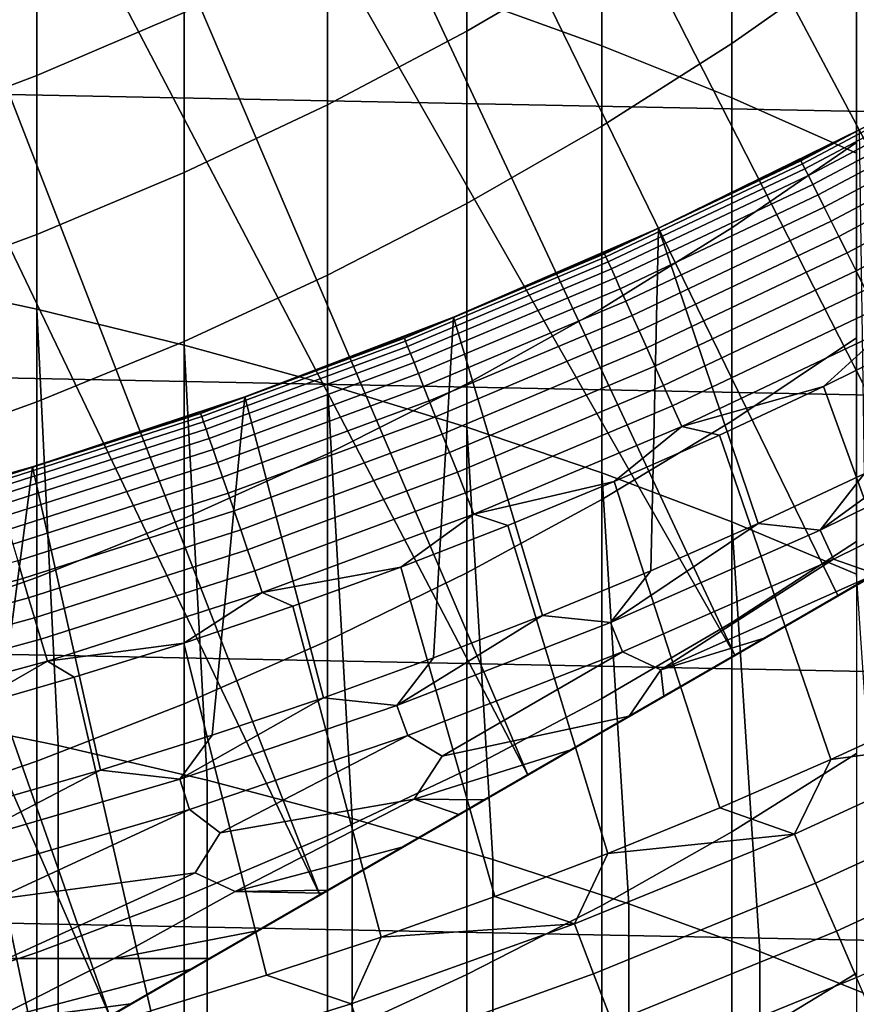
# Model space of a CAD drawing. Header units: metres. Extents: x -32 to 117, y -314 to 32.
# Tile 136 of 256: x 5.49 to 8.73, y -20.25 to -16.44. Entities that reach past the tile are written whole.
import ezdxf

# ---------------------------------------------------------------- set-up
doc = ezdxf.new("R2010")
doc.units = ezdxf.units.M
doc.layers.add('solid_24_501_064_XXX', color=7, linetype='CONTINUOUS')

msp = doc.modelspace()

# ---------------------------------------------------------------- linework, layer by layer
at = {"layer": 'solid_24_501_064_XXX'}
for points in [[(11.045333, -17.294334, 149.979431), (11.443454, -17.06448, 149.953735), (8.968228, -13.25031, 154.5), (8.650282, -13.460027, 154.5)], [(10.647624, -17.523952, 149.994858), (11.045333, -17.294334, 149.979431), (8.650282, -13.460027, 154.5), (8.327478, -13.662103, 154.5)], [(10.647624, -17.523952, 149.994858), (8.327478, -13.662103, 154.5), (8.000159, -13.856307, 154.5)], [(17.164658, -13.761341, 129.791641), (17.164658, -13.761341, 148.5), (3.335342, -21.745701, 148.5), (3.335342, -21.745701, 129.791641)], [(16.316256, -14.251166, 148.836288), (3.335342, -21.745701, 148.5), (17.164658, -13.761341, 148.5)], [(17.159746, -13.764176, 129.621338), (17.164658, -13.761341, 129.791641), (3.335342, -21.745701, 129.791641), (3.340253, -21.742865, 129.621338)], [(17.144802, -13.772804, 129.450684), (17.159746, -13.764176, 129.621338), (3.340253, -21.742865, 129.621338), (3.355197, -21.734238, 129.450684)], [(17.139305, -13.775978, 129.406357), (17.144802, -13.772804, 129.450684), (3.355197, -21.734238, 129.450684), (3.360694, -21.731064, 129.406357)], [(17.11982, -13.787229, 129.279663), (17.139305, -13.775978, 129.406357), (3.360694, -21.731064, 129.406357), (3.380181, -21.719812, 129.279663)], [(17.084394, -13.807681, 129.10791), (17.11982, -13.787229, 129.279663), (3.380181, -21.719812, 129.279663), (3.415605, -21.69936, 129.10791)], [(17.062336, -13.820416, 129.020355), (17.084394, -13.807681, 129.10791), (3.415605, -21.69936, 129.10791), (3.437664, -21.686625, 129.020355)], [(17.038164, -13.834373, 128.935287), (17.062336, -13.820416, 129.020355), (3.437664, -21.686625, 129.020355), (3.461836, -21.672668, 128.935287)], [(16.980753, -13.867518, 128.761612), (17.038164, -13.834373, 128.935287), (3.461836, -21.672668, 128.935287), (3.519247, -21.639523, 128.761612)], [(16.932249, -13.895523, 128.636612), (16.980753, -13.867518, 128.761612), (3.519247, -21.639523, 128.761612), (3.567751, -21.611519, 128.636612)], [(10.647624, -17.523952, 149.994858), (8.000159, -13.856307, 154.5), (7.667981, -14.042845, 154.5), (10.250002, -17.753519, 150)], [(16.911251, -13.907645, 128.5867), (16.932249, -13.895523, 128.636612), (3.567751, -21.611519, 128.636612), (3.588748, -21.599396, 128.5867)], [(16.829237, -13.954996, 128.410522), (16.911251, -13.907645, 128.5867), (3.588748, -21.599396, 128.5867), (3.670763, -21.552046, 128.410522)], [(16.746887, -14.002541, 128.256302), (16.829237, -13.954996, 128.410522), (3.670763, -21.552046, 128.410522), (3.753112, -21.504501, 128.256302)], [(16.733585, -14.010221, 128.232971), (16.746887, -14.002541, 128.256302), (3.753112, -21.504501, 128.256302), (3.766415, -21.49682, 128.232971)], [(16.733585, -14.010221, 128.232971), (3.766415, -21.49682, 128.232971), (3.876734, -21.433128, 128.054153)], [(16.733585, -14.010221, 128.232971), (3.876734, -21.433128, 128.054153), (3.997584, -21.363356, 127.880692), (16.623266, -14.073914, 128.054153)], [(9.85238, -17.983088, 149.994858), (7.667981, -14.042845, 154.5), (7.331439, -14.221452, 154.5), (9.454672, -18.212704, 149.979431)], [(9.85238, -17.983088, 149.994858), (10.250002, -17.753519, 150), (7.667981, -14.042845, 154.5)], [(16.623266, -14.073914, 128.054153), (3.997584, -21.363356, 127.880692), (4.002474, -21.360531, 127.874092), (16.502417, -14.143686, 127.880692)], [(16.497526, -14.14651, 127.874092), (16.502417, -14.143686, 127.880692), (4.002474, -21.360531, 127.874092)], [(16.497526, -14.14651, 127.874092), (4.002474, -21.360531, 127.874092), (4.145812, -21.277775, 127.693161)], [(16.354189, -14.229266, 127.693161), (16.497526, -14.14651, 127.874092), (4.145812, -21.277775, 127.693161)], [(16.354189, -14.229266, 127.693161), (4.145812, -21.277775, 127.693161), (4.306782, -21.184839, 127.511368)], [(16.354189, -14.229266, 127.693161), (4.306782, -21.184839, 127.511368), (16.193218, -14.322203, 127.511368)], [(9.454672, -18.212704, 149.979431), (7.331439, -14.221452, 154.5), (6.991103, -14.39182, 154.5), (9.056551, -18.442558, 149.953735)], [(4.183744, -21.255875, 148.836288), (3.335342, -21.745701, 148.5), (16.316256, -14.251166, 148.836288)], [(4.183744, -21.255875, 148.836288), (16.316256, -14.251166, 148.836288), (15.48225, -14.73268, 149.12825)], [(4.306782, -21.184839, 127.511368), (4.387075, -21.138483, 127.433479), (16.193218, -14.322203, 127.511368)], [(4.387075, -21.138483, 127.433479), (16.112923, -14.36856, 127.433479), (16.193218, -14.322203, 127.511368)], [(4.387075, -21.138483, 127.433479), (4.429364, -21.114067, 127.397461), (16.112923, -14.36856, 127.433479)], [(4.429364, -21.114067, 127.397461), (16.070637, -14.392975, 127.397461), (16.112923, -14.36856, 127.433479)], [(4.429364, -21.114067, 127.397461), (4.480001, -21.084831, 127.357704), (16.070637, -14.392975, 127.397461)], [(4.480001, -21.084831, 127.357704), (16.019993, -14.422214, 127.357704), (16.070637, -14.392975, 127.397461)], [(9.056551, -18.442558, 149.953735), (6.991103, -14.39182, 154.5), (6.646686, -14.554086, 154.5), (8.658114, -18.672596, 149.917755)], [(4.480001, -21.084831, 127.357704), (4.582516, -21.025644, 127.286102), (16.019993, -14.422214, 127.357704)], [(4.582516, -21.025644, 127.286102), (15.914393, -14.483182, 127.284103), (16.019993, -14.422214, 127.357704)], [(4.582516, -21.025644, 127.286102), (4.70398, -20.955517, 127.213036), (15.914393, -14.483182, 127.284103)], [(4.70398, -20.955517, 127.213036), (15.796, -14.551537, 127.21302), (15.914393, -14.483182, 127.284103)], [(4.70398, -20.955517, 127.213036), (4.766017, -20.919701, 127.17955), (15.796, -14.551537, 127.21302)], [(4.766017, -20.919701, 127.17955), (15.733983, -14.587341, 127.17955), (15.796, -14.551537, 127.21302)], [(8.658114, -18.672596, 149.917755), (6.646686, -14.554086, 154.5), (6.298412, -14.708158, 154.5), (8.258919, -18.903072, 149.871475)], [(4.766017, -20.919701, 127.17955), (4.835441, -20.879618, 127.144653), (15.733983, -14.587341, 127.17955)], [(4.835441, -20.879618, 127.144653), (15.664529, -14.627441, 127.144638), (15.733983, -14.587341, 127.17955)], [(4.835441, -20.879618, 127.144653), (4.9812, -20.795464, 127.078682), (15.664529, -14.627441, 127.144638)], [(4.9812, -20.795464, 127.078682), (15.5188, -14.711577, 127.078682), (15.664529, -14.627441, 127.144638)], [(4.183744, -21.255875, 148.836288), (15.48225, -14.73268, 149.12825), (5.017751, -20.774361, 149.12825)], [(4.9812, -20.795464, 127.078682), (5.138727, -20.704515, 127.016617), (15.5188, -14.711577, 127.078682)], [(5.017751, -20.774361, 149.12825), (15.48225, -14.73268, 149.12825), (14.660163, -15.207312, 149.376968)], [(5.138727, -20.704515, 127.016617), (15.361216, -14.802559, 127.016594), (15.5188, -14.711577, 127.078682)], [(8.258919, -18.903072, 149.871475), (6.298412, -14.708158, 154.5), (5.946779, -14.853814, 154.5)], [(7.222413, -16.3561, 230.897629), (7.744091, -16.544672, 230.582306), (7.744091, -14.925205, 229.575623), (7.222413, -14.725903, 229.884277)], [(5.138727, -20.704515, 127.016617), (5.230693, -20.651419, 126.984024), (15.361216, -14.802559, 127.016594)], [(5.230693, -20.651419, 126.984024), (15.269307, -14.855622, 126.984024), (15.361216, -14.802559, 127.016594)], [(5.311578, -20.604719, 126.957329), (15.269307, -14.855622, 126.984024), (5.230693, -20.651419, 126.984024)], [(5.311578, -20.604719, 126.957329), (15.18835, -14.902363, 126.957306), (15.269307, -14.855622, 126.984024)], [(8.258919, -18.903072, 149.871475), (5.946779, -14.853814, 154.5), (5.591569, -14.991123, 154.5), (7.458058, -19.36545, 149.748047)], [(27.591951, -17.173637, -303.5), (-28.252819, -16.063238, -303.5), (-28.869246, -14.927042, -303.5), (28.252819, -16.063238, -303.5)], [(5.311578, -20.604719, 126.957329), (5.499126, -20.496439, 126.90139), (15.18835, -14.902363, 126.957306)], [(5.499126, -20.496439, 126.90139), (15.000787, -15.010653, 126.901367), (15.18835, -14.902363, 126.957306)], [(7.744091, -16.544672, 230.582306), (8.247112, -16.746153, 230.245392), (8.247112, -15.138154, 229.245834), (7.744091, -14.925205, 229.575623)], [(7.458058, -19.36545, 149.748047), (5.591569, -14.991123, 154.5), (5.232937, -15.120046, 154.5)], [(5.499126, -20.496439, 126.90139), (5.517304, -20.485945, 126.896385), (15.000787, -15.010653, 126.901367)], [(5.517304, -20.485945, 126.896385), (14.982696, -15.021097, 126.896385), (15.000787, -15.010653, 126.901367)], [(5.517304, -20.485945, 126.896385), (5.702157, -20.379219, 126.849045), (14.982696, -15.021097, 126.896385)], [(5.702157, -20.379219, 126.849045), (14.797739, -15.127882, 126.849022), (14.982696, -15.021097, 126.896385)], [(7.458058, -19.36545, 149.748047), (5.232937, -15.120046, 154.5), (4.871593, -15.240326, 154.5), (6.652501, -19.830538, 149.583359)], [(5.702157, -20.379219, 126.849045), (5.846408, -20.295937, 126.8162), (14.797739, -15.127882, 126.849022)], [(5.846408, -20.295937, 126.8162), (14.653592, -15.211105, 126.8162), (14.797739, -15.127882, 126.849022)], [(8.247112, -16.746153, 230.245392), (8.730267, -16.96006, 229.887711), (8.730267, -15.364235, 228.895721), (8.247112, -15.138154, 229.245834)], [(6.652501, -19.830538, 149.583359), (4.871593, -15.240326, 154.5), (4.50772, -15.351886, 154.5)], [(5.017751, -20.774361, 149.12825), (14.660163, -15.207312, 149.376968), (5.839839, -20.299728, 149.376968)], [(5.839839, -20.299728, 149.376968), (14.660163, -15.207312, 149.376968), (13.847502, -15.676502, 149.583359)], [(5.921275, -20.252712, 126.800438), (14.653592, -15.211105, 126.8162), (5.846408, -20.295937, 126.8162)], [(5.921275, -20.252712, 126.800438), (14.578601, -15.254402, 126.800415), (14.653592, -15.211105, 126.8162)], [(5.921275, -20.252712, 126.800438), (6.157024, -20.116602, 126.755722), (14.578601, -15.254402, 126.800415)], [(6.157024, -20.116602, 126.755722), (14.342825, -15.390527, 126.755699), (14.578601, -15.254402, 126.800415)], [(6.652501, -19.830538, 149.583359), (4.50772, -15.351886, 154.5), (4.141077, -15.454817, 154.5), (5.839839, -20.299728, 149.376968)], [(6.157024, -20.116602, 126.755722), (6.224898, -20.077414, 126.744156), (14.342825, -15.390527, 126.755699)], [(6.224898, -20.077414, 126.744156), (14.275103, -15.429626, 126.744156), (14.342825, -15.390527, 126.755699)], [(6.224898, -20.077414, 126.744156), (6.410613, -19.970192, 126.715057), (14.275103, -15.429626, 126.744156)], [(6.410613, -19.970192, 126.715057), (14.0892, -15.536958, 126.715034), (14.275103, -15.429626, 126.744156)], [(5.839839, -20.299728, 149.376968), (4.141077, -15.454817, 154.5), (3.772177, -15.548978, 154.5)], [(6.410613, -19.970192, 126.715057), (6.664958, -19.823345, 126.680725), (14.0892, -15.536958, 126.715034)], [(6.664958, -19.823345, 126.680725), (13.835039, -15.683698, 126.680725), (14.0892, -15.536958, 126.715034)], [(7.744091, -16.182405, 202.074127), (7.222413, -16.488779, 201.871338), (7.222413, -15.856681, 200.879715), (7.744091, -15.543514, 201.071854)], [(8.730267, -16.196257, 203.523499), (8.247112, -16.535679, 203.281647), (8.247112, -15.855054, 202.290802), (8.730267, -15.507516, 202.520828)], [(5.839839, -20.299728, 149.376968), (3.772177, -15.548978, 154.5), (3.401261, -15.634293, 154.5), (5.017751, -20.774361, 149.12825)], [(5.839839, -20.299728, 149.376968), (13.847502, -15.676502, 149.583359), (6.652501, -19.830538, 149.583359)], [(6.652501, -19.830538, 149.583359), (13.847502, -15.676502, 149.583359), (13.041946, -16.14159, 149.748047)], [(6.682946, -19.81296, 126.67852), (13.835039, -15.683698, 126.680725), (6.664958, -19.823345, 126.680725)], [(6.682946, -19.81296, 126.67852), (13.816818, -15.694218, 126.67849), (13.835039, -15.683698, 126.680725)], [(6.682946, -19.81296, 126.67852), (6.974956, -19.644369, 126.646179), (13.816818, -15.694218, 126.67849)], [(6.974956, -19.644369, 126.646179), (13.52474, -15.862849, 126.646149), (13.816818, -15.694218, 126.67849)], [(4.974885, -17.439423, 232.90596), (5.558216, -17.564425, 232.679596), (5.558216, -15.872233, 231.706741), (4.974885, -15.739521, 231.928665)], [(6.128158, -16.415728, 200.536743), (5.558216, -16.660259, 200.386719), (5.558216, -16.079113, 199.401855), (6.128158, -15.829567, 199.543381)], [(5.558216, -17.564425, 232.679596), (6.128158, -17.703114, 232.428467), (6.128158, -16.019476, 231.460526), (5.558216, -15.872233, 231.706741)], [(7.222413, -16.488779, 201.871338), (6.683336, -16.773439, 201.682922), (6.683336, -16.147652, 200.701202), (7.222413, -15.856681, 200.879715)], [(6.974956, -19.644369, 126.646179), (7.190572, -19.519882, 126.626183), (13.52474, -15.862849, 126.646149)], [(7.190572, -19.519882, 126.626183), (13.309429, -15.987159, 126.626183), (13.52474, -15.862849, 126.646149)], [(8.247112, -16.535679, 203.281647), (7.744091, -16.855385, 203.053848), (7.744091, -16.182405, 202.074127), (8.247112, -15.855054, 202.290802)], [(7.288398, -19.463402, 126.618057), (13.309429, -15.987159, 126.626183), (7.190572, -19.519882, 126.626183)], [(7.288398, -19.463402, 126.618057), (13.211159, -16.043894, 126.618019), (13.309429, -15.987159, 126.626183)], [(6.128158, -17.703114, 232.428467), (6.683336, -17.855154, 232.153152), (6.683336, -16.180895, 231.190613), (6.128158, -16.019476, 231.460526)], [(26.88744, -18.256929, -303.5), (-27.591951, -17.173637, -303.5), (-28.252819, -16.063238, -303.5), (27.591951, -17.173637, -303.5)], [(7.288398, -19.463402, 126.618057), (7.624611, -19.269289, 126.594109), (13.211159, -16.043894, 126.618019)], [(7.624611, -19.269289, 126.594109), (12.874855, -16.23806, 126.59407), (13.211159, -16.043894, 126.618019)], [(5.558216, -16.660259, 200.386719), (4.974885, -16.880659, 200.251495), (4.974885, -16.304033, 199.274307), (5.558216, -16.079113, 199.401855)], [(6.683336, -16.773439, 201.682922), (6.128158, -17.0357, 201.509338), (6.128158, -16.415728, 200.536743), (6.683336, -16.147652, 200.701202)], [(6.652501, -19.830538, 149.583359), (13.041946, -16.14159, 149.748047), (7.458058, -19.36545, 149.748047)], [(7.458058, -19.36545, 149.748047), (13.041946, -16.14159, 149.748047), (12.241085, -16.603968, 149.871475)], [(6.683336, -17.855154, 232.153152), (7.222413, -18.020182, 231.854324), (7.222413, -16.3561, 230.897629), (6.683336, -16.180895, 231.190613)], [(7.744091, -16.855385, 203.053848), (7.222413, -17.154606, 202.840652), (7.222413, -16.488779, 201.871338), (7.744091, -16.182405, 202.074127)], [(8.730267, -16.919071, 204.501877), (8.247112, -17.249975, 204.248505), (8.247112, -16.535679, 203.281647), (8.730267, -16.196257, 203.523499)], [(7.624611, -19.269289, 126.594109), (7.850072, -19.13912, 126.58107), (12.874855, -16.23806, 126.59407)], [(7.850072, -19.13912, 126.58107), (12.649834, -16.367977, 126.58107), (12.874855, -16.23806, 126.59407)], [(7.222413, -18.020182, 231.854324), (7.744091, -18.197798, 231.532715), (7.744091, -16.544672, 230.582306), (7.222413, -16.3561, 230.897629)], [(7.985128, -19.061146, 126.574272), (12.649834, -16.367977, 126.58107), (7.850072, -19.13912, 126.58107)], [(7.985128, -19.061146, 126.574272), (12.514384, -16.446178, 126.574249), (12.649834, -16.367977, 126.58107)], [(6.128158, -17.0357, 201.509338), (5.558216, -17.274929, 201.350998), (5.558216, -16.660259, 200.386719), (6.128158, -16.415728, 200.536743)], [(8.373337, -18.837013, 126.558319), (12.514384, -16.446178, 126.574249), (7.985128, -19.061146, 126.574272)], [(8.373337, -18.837013, 126.558319), (12.126919, -16.669882, 126.558334), (12.514384, -16.446178, 126.574249)], [(7.222413, -17.154606, 202.840652), (6.683336, -17.432617, 202.642563), (6.683336, -16.773439, 201.682922), (7.222413, -16.488779, 201.871338)], [(8.247112, -17.249975, 204.248505), (7.744091, -17.561659, 204.009842), (7.744091, -16.855385, 203.053848), (8.247112, -16.535679, 203.281647)], [(7.744091, -18.197798, 231.532715), (8.247112, -18.387575, 231.189072), (8.247112, -16.746153, 230.245392), (7.744091, -16.544672, 230.582306)], [(7.458058, -19.36545, 149.748047), (12.241085, -16.603968, 149.871475), (8.258919, -18.903072, 149.871475)], [(8.258919, -18.903072, 149.871475), (12.241085, -16.603968, 149.871475), (11.84189, -16.834442, 149.917755)], [(8.515208, -16.989872, 124.746147), (9.258393, -16.596586, 124.746147), (8.741226, -16.869823, 124.839096)], [(8.521019, -17.001465, 124.653915), (9.26471, -16.60791, 124.653915), (9.258393, -16.596586, 124.746147), (8.515208, -16.989872, 124.746147)], [(8.530649, -17.020679, 124.563286), (9.275181, -16.62668, 124.563286), (9.26471, -16.60791, 124.653915), (8.521019, -17.001465, 124.653915)], [(8.544016, -17.04735, 124.475044), (9.289715, -16.652733, 124.475044), (9.275181, -16.62668, 124.563286), (8.530649, -17.020679, 124.563286)], [(5.558216, -17.274929, 201.350998), (4.974885, -17.490547, 201.208282), (4.974885, -16.880659, 200.251495), (5.558216, -16.660259, 200.386719)], [(8.373337, -18.837013, 126.558319), (8.792041, -18.595274, 126.546097), (12.126919, -16.669882, 126.558334)], [(8.561004, -17.081244, 124.389969), (9.308185, -16.685843, 124.389969), (9.289715, -16.652733, 124.475044), (8.544016, -17.04735, 124.475044)], [(8.581464, -17.122066, 124.308784), (9.330431, -16.725721, 124.308784), (9.308185, -16.685843, 124.389969), (8.561004, -17.081244, 124.389969)], [(8.60522, -17.169466, 124.232208), (9.35626, -16.772024, 124.232208), (9.330431, -16.725721, 124.308784), (8.581464, -17.122066, 124.308784)], [(8.247112, -18.387575, 231.189072), (8.730267, -18.589054, 230.824234), (8.730267, -16.96006, 229.887711), (8.247112, -16.746153, 230.245392)], [(6.683336, -17.432617, 202.642563), (6.128158, -17.688753, 202.460052), (6.128158, -17.0357, 201.509338), (6.683336, -16.773439, 201.682922)], [(8.632066, -17.22303, 124.160889), (9.385449, -16.824348, 124.160889), (9.35626, -16.772024, 124.232208), (8.60522, -17.169466, 124.232208)], [(8.258919, -18.903072, 149.871475), (11.84189, -16.834442, 149.917755), (8.658114, -18.672596, 149.917755)], [(8.661769, -17.282293, 124.095459), (9.417745, -16.88224, 124.095459), (9.385449, -16.824348, 124.160889), (8.632066, -17.22303, 124.160889)], [(8.658114, -18.672596, 149.917755), (11.84189, -16.834442, 149.917755), (11.443454, -17.06448, 149.953735)], [(7.744091, -17.561659, 204.009842), (7.222413, -17.853371, 203.786484), (7.222413, -17.154606, 202.840652), (7.744091, -16.855385, 203.053848)], [(8.35495, -17.06443, 124.839096), (8.741226, -16.869823, 124.839096), (8.741169, -16.869839, 126.5), (7.964467, -17.250132, 126.5)], [(8.759837, -18.201788, 126.5), (8.349318, -18.393715, 126.5), (7.964467, -17.250132, 126.5), (8.741169, -16.869839, 126.5)], [(8.515208, -16.989872, 124.746147), (8.741226, -16.869823, 124.839096), (8.35495, -17.06443, 124.839096)], [(8.69407, -17.346743, 124.036476), (9.452865, -16.945196, 124.036476), (9.417745, -16.88224, 124.095459), (8.661769, -17.282293, 124.095459)], [(8.730267, -17.675102, 205.454834), (8.247112, -17.997099, 205.190231), (8.247112, -17.249975, 204.248505), (8.730267, -16.919071, 204.501877)], [(8.72869, -17.415819, 123.984459), (9.490506, -17.012672, 123.984459), (9.452865, -16.945196, 124.036476), (8.69407, -17.346743, 124.036476)], [(7.755355, -17.349899, 124.746147), (8.515208, -16.989872, 124.746147), (7.964345, -17.250195, 124.839096)], [(7.760647, -17.361738, 124.653915), (8.521019, -17.001465, 124.653915), (8.515208, -16.989872, 124.746147), (7.755355, -17.349899, 124.746147)], [(8.515208, -16.989872, 124.746147), (8.35495, -17.06443, 124.839096), (7.964345, -17.250195, 124.839096)], [(7.769418, -17.381359, 124.563286), (8.530649, -17.020679, 124.563286), (8.521019, -17.001465, 124.653915), (7.760647, -17.361738, 124.653915)], [(7.781592, -17.408594, 124.475044), (8.544016, -17.04735, 124.475044), (8.530649, -17.020679, 124.563286), (7.769418, -17.381359, 124.563286)], [(8.765328, -17.48892, 123.939857), (9.530343, -17.084084, 123.939857), (9.490506, -17.012672, 123.984459), (8.72869, -17.415819, 123.984459)], [(6.128158, -17.688753, 202.460052), (5.558216, -17.922394, 202.293579), (5.558216, -17.274929, 201.350998), (6.128158, -17.0357, 201.509338)], [(7.797064, -17.443207, 124.389969), (8.561004, -17.081244, 124.389969), (8.544016, -17.04735, 124.475044), (7.781592, -17.408594, 124.475044)], [(7.964345, -17.250195, 124.839096), (8.35495, -17.06443, 124.839096), (7.964467, -17.250132, 126.5)], [(8.658114, -18.672596, 149.917755), (11.443454, -17.06448, 149.953735), (9.056551, -18.442558, 149.953735)], [(7.815699, -17.484896, 124.308784), (8.581464, -17.122066, 124.308784), (8.561004, -17.081244, 124.389969), (7.797064, -17.443207, 124.389969)], [(7.837335, -17.533298, 124.232208), (8.60522, -17.169466, 124.232208), (8.581464, -17.122066, 124.308784), (7.815699, -17.484896, 124.308784)], [(26.140261, -19.311563, -303.5), (-26.88744, -18.256929, -303.5), (-27.591951, -17.173637, -303.5), (26.88744, -18.256929, -303.5)], [(7.222413, -17.853371, 203.786484), (6.683336, -18.124405, 203.578949), (6.683336, -17.432617, 202.642563), (7.222413, -17.154606, 202.840652)], [(7.861785, -17.587997, 124.160889), (8.632066, -17.22303, 124.160889), (8.60522, -17.169466, 124.232208), (7.837335, -17.533298, 124.232208)], [(7.569611, -17.427019, 124.839096), (7.964345, -17.250195, 124.839096), (7.964467, -17.250132, 126.5), (7.170848, -17.594851, 126.5)], [(7.934281, -18.576506, 126.5), (7.515233, -18.749958, 126.5), (7.170848, -17.594851, 126.5), (7.964467, -17.250132, 126.5)], [(7.755355, -17.349899, 124.746147), (7.964345, -17.250195, 124.839096), (7.569611, -17.427019, 124.839096)], [(8.247112, -17.997099, 205.190231), (7.744091, -18.30039, 204.940994), (7.744091, -17.561659, 204.009842), (8.247112, -17.249975, 204.248505)], [(7.888837, -17.648518, 124.095459), (8.661769, -17.282293, 124.095459), (8.632066, -17.22303, 124.160889), (7.861785, -17.587997, 124.160889)], [(8.349318, -18.393715, 126.5), (7.934281, -18.576506, 126.5), (7.964467, -17.250132, 126.5)], [(5.558216, -17.922394, 202.293579), (4.974885, -18.132978, 202.143524), (4.974885, -17.490547, 201.208282), (5.558216, -17.274929, 201.350998)], [(7.918256, -17.714333, 124.036476), (8.69407, -17.346743, 124.036476), (8.661769, -17.282293, 124.095459), (7.888837, -17.648518, 124.095459)], [(6.98032, -17.675962, 124.746147), (7.755355, -17.349899, 124.746147), (7.170954, -17.594812, 124.839096)], [(6.985084, -17.688025, 124.653915), (7.760647, -17.361738, 124.653915), (7.755355, -17.349899, 124.746147), (6.98032, -17.675962, 124.746147)], [(6.992978, -17.708014, 124.563286), (7.769418, -17.381359, 124.563286), (7.760647, -17.361738, 124.653915), (6.985084, -17.688025, 124.653915)], [(7.755355, -17.349899, 124.746147), (7.569611, -17.427019, 124.839096), (7.170954, -17.594812, 124.839096)], [(7.949787, -17.784872, 123.984459), (8.72869, -17.415819, 123.984459), (8.69407, -17.346743, 124.036476), (7.918256, -17.714333, 124.036476)], [(7.003935, -17.735762, 124.475044), (7.781592, -17.408594, 124.475044), (7.769418, -17.381359, 124.563286), (6.992978, -17.708014, 124.563286)], [(7.017861, -17.771025, 124.389969), (7.797064, -17.443207, 124.389969), (7.781592, -17.408594, 124.475044), (7.003935, -17.735762, 124.475044)], [(5.640489, -19.253021, 233.531296), (5.558216, -17.564425, 232.679596), (4.974885, -17.439423, 232.90596), (5.049653, -19.131989, 233.768829)], [(6.683336, -18.124405, 203.578949), (6.128158, -18.374113, 203.387741), (6.128158, -17.688753, 202.460052), (6.683336, -17.432617, 202.642563)], [(7.034633, -17.813496, 124.308784), (7.815699, -17.484896, 124.308784), (7.797064, -17.443207, 124.389969), (7.017861, -17.771025, 124.389969)], [(7.170954, -17.594812, 124.839096), (7.569611, -17.427019, 124.839096), (7.170848, -17.594851, 126.5)], [(7.983156, -17.859524, 123.939857), (8.765328, -17.48892, 123.939857), (8.72869, -17.415819, 123.984459), (7.949787, -17.784872, 123.984459)], [(7.054107, -17.86281, 124.232208), (7.837335, -17.533298, 124.232208), (7.815699, -17.484896, 124.308784), (7.034633, -17.813496, 124.308784)], [(8.018074, -17.937639, 123.903053), (8.803668, -17.565416, 123.903053), (8.765328, -17.48892, 123.939857), (7.983156, -17.859524, 123.939857)], [(6.217302, -19.387272, 233.267807), (6.128158, -17.703114, 232.428467), (5.558216, -17.564425, 232.679596), (5.640489, -19.253021, 233.531296)], [(7.076114, -17.918537, 124.160889), (7.861785, -17.587997, 124.160889), (7.837335, -17.533298, 124.232208), (7.054107, -17.86281, 124.232208)], [(7.744091, -18.30039, 204.940994), (7.222413, -18.584248, 204.707718), (7.222413, -17.853371, 203.786484), (7.744091, -17.561659, 204.009842)], [(6.768581, -17.753487, 124.839096), (7.170954, -17.594812, 124.839096), (7.170848, -17.594851, 126.5), (6.362748, -17.902931, 126.5)], [(7.092779, -18.913818, 126.5), (6.666611, -19.068193, 126.5), (6.362748, -17.902931, 126.5), (7.170848, -17.594851, 126.5)], [(6.98032, -17.675962, 124.746147), (7.170954, -17.594812, 124.839096), (6.768581, -17.753487, 124.839096)], [(7.100462, -17.980194, 124.095459), (7.888837, -17.648518, 124.095459), (7.861785, -17.587997, 124.160889), (7.076114, -17.918537, 124.160889)], [(7.515233, -18.749958, 126.5), (7.092779, -18.913818, 126.5), (7.170848, -17.594851, 126.5)], [(8.054237, -18.018543, 123.874374), (8.843374, -17.644642, 123.874374), (8.803668, -17.565416, 123.903053), (8.018074, -17.937639, 123.903053)], [(6.191621, -17.967424, 124.746147), (6.98032, -17.675962, 124.746147), (6.3627, -17.902962, 124.839096)], [(6.195846, -17.979685, 124.653915), (6.985084, -17.688025, 124.653915), (6.98032, -17.675962, 124.746147), (6.191621, -17.967424, 124.746147)], [(6.98032, -17.675962, 124.746147), (6.768581, -17.753487, 124.839096), (6.3627, -17.902962, 124.839096)], [(7.126942, -18.047245, 124.036476), (7.918256, -17.714333, 124.036476), (7.888837, -17.648518, 124.095459), (7.100462, -17.980194, 124.095459)], [(8.054237, -18.018543, 123.874374), (8.602337, -17.862923, 123.854294), (8.843374, -17.644642, 123.874374)], [(8.730267, -18.463457, 206.381226), (8.247112, -18.776163, 206.105698), (8.247112, -17.997099, 205.190231), (8.730267, -17.675102, 205.454834)], [(8.843374, -17.644642, 123.874374), (8.602337, -17.862923, 123.854294), (9.000982, -17.665405, 123.854294)], [(9.055285, -19.111513, 123.621208), (9.475859, -18.906511, 123.621208), (9.000982, -17.665405, 123.854294), (8.602337, -17.862923, 123.854294)], [(6.128158, -18.374113, 203.387741), (5.558216, -18.601892, 203.213333), (5.558216, -17.922394, 202.293579), (6.128158, -17.688753, 202.460052)], [(6.778657, -19.53441, 232.979034), (6.683336, -17.855154, 232.153152), (6.128158, -17.703114, 232.428467), (6.217302, -19.387272, 233.267807)], [(6.202848, -18.000006, 124.563286), (6.992978, -17.708014, 124.563286), (6.985084, -17.688025, 124.653915), (6.195846, -17.979685, 124.653915)], [(6.212568, -18.02821, 124.475044), (7.003935, -17.735762, 124.475044), (6.992978, -17.708014, 124.563286), (6.202848, -18.000006, 124.563286)], [(7.155321, -18.11911, 123.984459), (7.949787, -17.784872, 123.984459), (7.918256, -17.714333, 124.036476), (7.126942, -18.047245, 124.036476)], [(6.22492, -18.064054, 124.389969), (7.017861, -17.771025, 124.389969), (7.003935, -17.735762, 124.475044), (6.212568, -18.02821, 124.475044)], [(6.3627, -17.902962, 124.839096), (6.768581, -17.753487, 124.839096), (6.362748, -17.902931, 126.5)], [(6.239797, -18.107225, 124.308784), (7.034633, -17.813496, 124.308784), (7.017861, -17.771025, 124.389969), (6.22492, -18.064054, 124.389969)], [(7.185356, -18.195164, 123.939857), (7.983156, -17.859524, 123.939857), (7.949787, -17.784872, 123.984459), (7.155321, -18.11911, 123.984459)], [(6.257071, -18.157352, 124.232208), (7.054107, -17.86281, 124.232208), (7.034633, -17.813496, 124.308784), (6.239797, -18.107225, 124.308784)], [(6.276591, -18.213999, 124.160889), (7.076114, -17.918537, 124.160889), (7.054107, -17.86281, 124.232208), (6.257071, -18.157352, 124.232208)], [(7.222413, -18.584248, 204.707718), (6.683336, -18.847986, 204.490997), (6.683336, -18.124405, 203.578949), (7.222413, -17.853371, 203.786484)], [(7.323161, -19.694069, 232.66568), (7.222413, -18.020182, 231.854324), (6.683336, -17.855154, 232.153152), (6.778657, -19.53441, 232.979034)], [(7.216784, -18.27475, 123.903053), (8.018074, -17.937639, 123.903053), (7.983156, -17.859524, 123.939857), (7.185356, -18.195164, 123.939857)], [(8.054237, -18.018543, 123.874374), (8.19936, -18.051447, 123.854294), (8.602337, -17.862923, 123.854294)], [(8.63028, -19.307158, 123.621208), (9.055285, -19.111513, 123.621208), (8.602337, -17.862923, 123.854294), (8.19936, -18.051447, 123.854294)], [(5.953523, -18.043158, 124.839096), (6.3627, -17.902962, 124.839096), (6.362748, -17.902931, 126.5), (5.541321, -18.173986, 126.5)], [(6.236961, -19.21302, 126.5), (5.804401, -19.348099, 126.5), (5.541321, -18.173986, 126.5), (6.362748, -17.902931, 126.5)], [(6.191621, -17.967424, 124.746147), (6.3627, -17.902962, 124.839096), (5.953523, -18.043158, 124.839096)], [(6.666611, -19.068193, 126.5), (6.236961, -19.21302, 126.5), (6.362748, -17.902931, 126.5)], [(5.558216, -18.601892, 203.213333), (4.974885, -18.807192, 203.056122), (4.974885, -18.132978, 202.143524), (5.558216, -17.922394, 202.293579)], [(6.298189, -18.276672, 124.095459), (7.100462, -17.980194, 124.095459), (7.076114, -17.918537, 124.160889), (6.276591, -18.213999, 124.160889)], [(7.249333, -18.357172, 123.874374), (8.054237, -18.018543, 123.874374), (8.018074, -17.937639, 123.903053), (7.216784, -18.27475, 123.903053)], [(5.390802, -18.223715, 124.746147), (6.191621, -17.967424, 124.746147), (5.541261, -18.174004, 124.839096)], [(5.39448, -18.236149, 124.653915), (6.195846, -17.979685, 124.653915), (6.191621, -17.967424, 124.746147), (5.390802, -18.223715, 124.746147)], [(5.400577, -18.25676, 124.563286), (6.202848, -18.000006, 124.563286), (6.195846, -17.979685, 124.653915), (5.39448, -18.236149, 124.653915)], [(6.191621, -17.967424, 124.746147), (5.953523, -18.043158, 124.839096), (5.541261, -18.174004, 124.839096)], [(6.321676, -18.34483, 124.036476), (7.126942, -18.047245, 124.036476), (7.100462, -17.980194, 124.095459), (6.298189, -18.276672, 124.095459)], [(5.409039, -18.285366, 124.475044), (6.212568, -18.02821, 124.475044), (6.202848, -18.000006, 124.563286), (5.400577, -18.25676, 124.563286)], [(7.849457, -19.86585, 232.328552), (7.744091, -18.197798, 231.532715), (7.222413, -18.020182, 231.854324), (7.323161, -19.694069, 232.66568)], [(7.249333, -18.357172, 123.874374), (7.792254, -18.230881, 123.854294), (8.054237, -18.018543, 123.874374)], [(8.247112, -18.776163, 206.105698), (7.744091, -19.070705, 205.846176), (7.744091, -18.30039, 204.940994), (8.247112, -17.997099, 205.190231)], [(8.054237, -18.018543, 123.874374), (7.792254, -18.230881, 123.854294), (8.19936, -18.051447, 123.854294)], [(8.589191, -18.41958, 126.505112), (8.759837, -18.201788, 126.5), (9.16624, -18.00054, 126.5)], [(9.384467, -18.027393, 126.505112), (8.589191, -18.41958, 126.505112), (9.16624, -18.00054, 126.5)], [(5.419794, -18.321722, 124.389969), (6.22492, -18.064054, 124.389969), (6.212568, -18.02821, 124.475044), (5.409039, -18.285366, 124.475044)], [(5.541261, -18.174004, 124.839096), (5.953523, -18.043158, 124.839096), (5.541321, -18.173986, 126.5)], [(6.346849, -18.417879, 123.984459), (7.155321, -18.11911, 123.984459), (7.126942, -18.047245, 124.036476), (6.321676, -18.34483, 124.036476)], [(8.201049, -19.493355, 123.621208), (8.63028, -19.307158, 123.621208), (8.19936, -18.051447, 123.854294), (7.792254, -18.230881, 123.854294)], [(8.589191, -18.41958, 126.505112), (9.384467, -18.027393, 126.505112), (9.441278, -18.136528, 126.520439), (8.641189, -18.531088, 126.520439)], [(5.432747, -18.365511, 124.308784), (6.239797, -18.107225, 124.308784), (6.22492, -18.064054, 124.389969), (5.419794, -18.321722, 124.389969)], [(5.447786, -18.416351, 124.232208), (6.257071, -18.157352, 124.232208), (6.239797, -18.107225, 124.308784), (5.432747, -18.365511, 124.308784)], [(6.683336, -18.847986, 204.490997), (6.128158, -19.090971, 204.291321), (6.128158, -18.374113, 203.387741), (6.683336, -18.124405, 203.578949)], [(6.37349, -18.495188, 123.939857), (7.185356, -18.195164, 123.939857), (7.155321, -18.11911, 123.984459), (6.346849, -18.417879, 123.984459)], [(5.126128, -18.295431, 124.839096), (5.541261, -18.174004, 124.839096), (5.541321, -18.173986, 126.5), (4.708256, -18.407387, 126.5)], [(5.368817, -19.473452, 126.5), (4.930221, -19.58909, 126.5), (4.708256, -18.407387, 126.5), (5.541321, -18.173986, 126.5)], [(5.390802, -18.223715, 124.746147), (5.541261, -18.174004, 124.839096), (5.126128, -18.295431, 124.839096)], [(5.804401, -19.348099, 126.5), (5.368817, -19.473452, 126.5), (5.541321, -18.173986, 126.5)], [(5.464782, -18.473806, 124.160889), (6.276591, -18.213999, 124.160889), (6.257071, -18.157352, 124.232208), (5.447786, -18.416351, 124.232208)], [(9.246558, -18.332857, 126.537354), (8.803197, -18.588833, 126.54583), (8.641189, -18.531088, 126.520439), (9.441278, -18.136528, 126.520439)], [(6.401367, -18.576084, 123.903053), (7.216784, -18.27475, 123.903053), (7.185356, -18.195164, 123.939857), (6.37349, -18.495188, 123.939857)], [(8.356239, -20.049328, 231.968445), (8.247112, -18.387575, 231.189072), (7.744091, -18.197798, 231.532715), (7.849457, -19.86585, 232.328552)], [(8.589191, -18.41958, 126.505112), (8.349318, -18.393715, 126.5), (8.759837, -18.201788, 126.5)], [(5.483586, -18.537373, 124.095459), (6.298189, -18.276672, 124.095459), (6.276591, -18.213999, 124.160889), (5.464782, -18.473806, 124.160889)], [(7.249333, -18.357172, 123.874374), (7.381224, -18.401134, 123.854294), (7.792254, -18.230881, 123.854294)], [(7.767805, -19.67001, 123.621208), (8.201049, -19.493355, 123.621208), (7.792254, -18.230881, 123.854294), (7.381224, -18.401134, 123.854294)], [(25.351879, -20.335474, -303.5), (-26.140261, -19.311563, -303.5), (-26.88744, -18.256929, -303.5), (26.140261, -19.311563, -303.5)], [(5.504035, -18.606503, 124.036476), (6.321676, -18.34483, 124.036476), (6.298189, -18.276672, 124.095459), (5.483586, -18.537373, 124.095459)], [(6.430239, -18.659868, 123.874374), (7.249333, -18.357172, 123.874374), (7.216784, -18.27475, 123.903053), (6.401367, -18.576084, 123.903053)], [(7.744091, -19.070705, 205.846176), (7.222413, -19.346373, 205.603287), (7.222413, -18.584248, 204.707718), (7.744091, -18.30039, 204.940994)], [(5.525952, -18.680593, 123.984459), (6.346849, -18.417879, 123.984459), (6.321676, -18.34483, 124.036476), (5.504035, -18.606503, 124.036476)], [(6.430239, -18.659868, 123.874374), (6.966477, -18.562124, 123.854294), (7.249333, -18.357172, 123.874374)], [(7.249333, -18.357172, 123.874374), (6.966477, -18.562124, 123.854294), (7.381224, -18.401134, 123.854294)], [(6.128158, -19.090971, 204.291321), (5.558216, -19.312616, 204.109177), (5.558216, -18.601892, 203.213333), (6.128158, -18.374113, 203.387741)], [(7.330759, -19.837038, 123.621208), (7.767805, -19.67001, 123.621208), (7.381224, -18.401134, 123.854294), (6.966477, -18.562124, 123.854294)], [(7.777565, -18.776705, 126.505112), (7.934281, -18.576506, 126.5), (8.349318, -18.393715, 126.5)], [(8.589191, -18.41958, 126.505112), (7.777565, -18.776705, 126.505112), (8.349318, -18.393715, 126.5)], [(8.842246, -20.244045, 231.586288), (8.730267, -18.589054, 230.824234), (8.247112, -18.387575, 231.189072), (8.356239, -20.049328, 231.968445)], [(5.549148, -18.759007, 123.939857), (6.37349, -18.495188, 123.939857), (6.346849, -18.417879, 123.984459), (5.525952, -18.680593, 123.984459)], [(7.777565, -18.776705, 126.505112), (8.589191, -18.41958, 126.505112), (8.641189, -18.531088, 126.520439), (7.824649, -18.890375, 126.520439)], [(8.730267, -19.283205, 207.279953), (8.247112, -19.58625, 206.993835), (8.247112, -18.776163, 206.105698), (8.730267, -18.463457, 206.381226)], [(5.573419, -18.841057, 123.903053), (6.401367, -18.576084, 123.903053), (6.37349, -18.495188, 123.939857), (5.549148, -18.759007, 123.939857)], [(4.67562, -18.831753, 124.036476), (5.504035, -18.606503, 124.036476), (5.483586, -18.537373, 124.095459), (4.658248, -18.761787, 124.095459)], [(7.973204, -18.959867, 126.545876), (7.824649, -18.890375, 126.520439), (8.641189, -18.531088, 126.520439)], [(8.792041, -18.595274, 126.546097), (7.973204, -18.959867, 126.545876), (8.641189, -18.531088, 126.520439), (8.803197, -18.588833, 126.54583)], [(5.598557, -18.926035, 123.874374), (6.430239, -18.659868, 123.874374), (6.401367, -18.576084, 123.903053), (5.573419, -18.841057, 123.903053)], [(6.430239, -18.659868, 123.874374), (6.548223, -18.713764, 123.854294), (6.966477, -18.562124, 123.854294)], [(6.890126, -19.994356, 123.621208), (7.330759, -19.837038, 123.621208), (6.966477, -18.562124, 123.854294), (6.548223, -18.713764, 123.854294)], [(7.222413, -19.346373, 205.603287), (6.683336, -19.602503, 205.377609), (6.683336, -18.847986, 204.490997), (7.222413, -18.584248, 204.707718)], [(7.777565, -18.776705, 126.505112), (7.515233, -18.749958, 126.5), (7.934281, -18.576506, 126.5)], [(4.694239, -18.906742, 123.984459), (5.525952, -18.680593, 123.984459), (5.504035, -18.606503, 124.036476), (4.67562, -18.831753, 124.036476)], [(5.558216, -19.312616, 204.109177), (4.974885, -19.51239, 203.945007), (4.974885, -18.807192, 203.056122), (5.558216, -18.601892, 203.213333)], [(8.373337, -18.837013, 126.558319), (7.973204, -18.959867, 126.545876), (8.792041, -18.595274, 126.546097)], [(5.598557, -18.926035, 123.874374), (6.126674, -18.855984, 123.854294), (6.430239, -18.659868, 123.874374)], [(6.430239, -18.659868, 123.874374), (6.126674, -18.855984, 123.854294), (6.548223, -18.713764, 123.854294)], [(4.713943, -18.986103, 123.939857), (5.549148, -18.759007, 123.939857), (5.525952, -18.680593, 123.984459), (4.694239, -18.906742, 123.984459)], [(6.446119, -20.141888, 123.621208), (6.890126, -19.994356, 123.621208), (6.548223, -18.713764, 123.854294), (6.126674, -18.855984, 123.854294)], [(4.734561, -19.069147, 123.903053), (5.573419, -18.841057, 123.903053), (5.549148, -18.759007, 123.939857), (4.713943, -18.986103, 123.939857)], [(6.951135, -19.098085, 126.505112), (7.092779, -18.913818, 126.5), (7.515233, -18.749958, 126.5)], [(7.777565, -18.776705, 126.505112), (6.951135, -19.098085, 126.505112), (7.515233, -18.749958, 126.5)], [(6.951135, -19.098085, 126.505112), (7.777565, -18.776705, 126.505112), (7.824649, -18.890375, 126.520439), (6.993216, -19.213701, 126.520439)], [(8.247112, -19.58625, 206.993835), (7.744091, -19.871693, 206.72435), (7.744091, -19.070705, 205.846176), (8.247112, -18.776163, 206.105698)], [(4.755915, -19.155153, 123.874374), (5.598557, -18.926035, 123.874374), (5.573419, -18.841057, 123.903053), (4.734561, -19.069147, 123.903053)], [(5.598557, -18.926035, 123.874374), (5.70204, -18.988707, 123.854294), (6.126674, -18.855984, 123.854294)], [(5.998959, -20.27956, 123.621208), (6.446119, -20.141888, 123.621208), (6.126674, -18.855984, 123.854294), (5.70204, -18.988707, 123.854294)], [(6.683336, -19.602503, 205.377609), (6.128158, -19.838476, 205.169693), (6.128158, -19.090971, 204.291321), (6.683336, -18.847986, 204.490997)], [(8.373337, -18.837013, 126.558319), (7.985128, -19.061146, 126.574272), (7.973204, -18.959867, 126.545876)], [(7.127065, -19.293873, 126.545876), (6.993216, -19.213701, 126.520439), (7.824649, -18.890375, 126.520439)], [(7.850072, -19.13912, 126.58107), (7.127065, -19.293873, 126.545876), (7.824649, -18.890375, 126.520439), (7.973204, -18.959867, 126.545876)], [(4.755915, -19.155153, 123.874374), (5.274536, -19.111868, 123.854294), (5.598557, -18.926035, 123.874374)], [(5.598557, -18.926035, 123.874374), (5.274536, -19.111868, 123.854294), (5.70204, -18.988707, 123.854294)], [(6.951135, -19.098085, 126.505112), (6.666611, -19.068193, 126.5), (7.092779, -18.913818, 126.5)], [(7.985128, -19.061146, 126.574272), (7.850072, -19.13912, 126.58107), (7.973204, -18.959867, 126.545876)], [(5.548862, -20.407309, 123.621208), (5.998959, -20.27956, 123.621208), (5.70204, -18.988707, 123.854294), (5.274536, -19.111868, 123.854294)], [(6.111472, -19.383112, 126.505112), (6.236961, -19.21302, 126.5), (6.666611, -19.068193, 126.5)], [(6.951135, -19.098085, 126.505112), (6.111472, -19.383112, 126.505112), (6.666611, -19.068193, 126.5)], [(7.744091, -19.871693, 206.72435), (7.222413, -20.138845, 206.472122), (7.222413, -19.346373, 205.603287), (7.744091, -19.070705, 205.846176)], [(5.096048, -20.525066, 123.621208), (5.548862, -20.407309, 123.621208), (5.274536, -19.111868, 123.854294), (4.844376, -19.225407, 123.854294)], [(6.128158, -19.838476, 205.169693), (5.558216, -20.053728, 204.980042), (5.558216, -19.312616, 204.109177), (6.128158, -19.090971, 204.291321)], [(6.111472, -19.383112, 126.505112), (6.951135, -19.098085, 126.505112), (6.993216, -19.213701, 126.520439), (6.148469, -19.500454, 126.520439)], [(9.32485, -19.211954, 123.577095), (9.055285, -19.111513, 123.621208), (8.63028, -19.307158, 123.621208)], [(5.049653, -229.142227, 340.774384), (5.640489, -229.26326, 340.536865), (5.640489, -19.253021, 233.531296), (5.049653, -19.131989, 233.768829)], [(7.624611, -19.269289, 126.594109), (7.018519, -19.459997, 126.581253), (7.127065, -19.293873, 126.545876), (7.850072, -19.13912, 126.58107)], [(6.111472, -19.383112, 126.505112), (5.804401, -19.348099, 126.5), (6.236961, -19.21302, 126.5)], [(6.266986, -19.590136, 126.545876), (6.148469, -19.500454, 126.520439), (6.993216, -19.213701, 126.520439)], [(7.018519, -19.459997, 126.581253), (6.266986, -19.590136, 126.545876), (6.993216, -19.213701, 126.520439), (7.127065, -19.293873, 126.545876)], [(8.489676, -19.595343, 123.577095), (9.32485, -19.211954, 123.577095), (8.63028, -19.307158, 123.621208)], [(8.57196, -19.785267, 123.517342), (9.41523, -19.398163, 123.517342), (9.32485, -19.211954, 123.577095), (8.489676, -19.595343, 123.577095)], [(5.640489, -229.26326, 340.536865), (6.217302, -229.397507, 340.273376), (6.217302, -19.387272, 233.267807), (5.640489, -19.253021, 233.531296)], [(7.288398, -19.463402, 126.618057), (7.018519, -19.459997, 126.581253), (7.624611, -19.269289, 126.594109)], [(24.523338, -21.327351, -303.5), (-25.351879, -20.335474, -303.5), (-26.140261, -19.311563, -303.5), (25.351879, -20.335474, -303.5)], [(5.558216, -20.053728, 204.980042), (4.974885, -20.247736, 204.809097), (4.974885, -19.51239, 203.945007), (5.558216, -19.312616, 204.109177)], [(8.489676, -19.595343, 123.577095), (8.63028, -19.307158, 123.621208), (8.201049, -19.493355, 123.621208)], [(8.730267, -20.133371, 208.149963), (8.247112, -20.426399, 207.853592), (8.247112, -19.58625, 206.993835), (8.730267, -19.283205, 207.279953)], [(5.260176, -19.631243, 126.505112), (5.368817, -19.473452, 126.5), (5.804401, -19.348099, 126.5)], [(6.111472, -19.383112, 126.505112), (5.260176, -19.631243, 126.505112), (5.804401, -19.348099, 126.5)], [(7.222413, -20.138845, 206.472122), (6.683336, -20.387062, 206.237762), (6.683336, -19.602503, 205.377609), (7.222413, -19.346373, 205.603287)], [(5.260176, -19.631243, 126.505112), (6.111472, -19.383112, 126.505112), (6.148469, -19.500454, 126.520439), (5.29202, -19.750086, 126.520439)], [(6.217302, -229.397507, 340.273376), (6.778657, -229.544647, 339.984589), (6.778657, -19.53441, 232.979034), (6.217302, -19.387272, 233.267807)], [(8.652328, -19.970766, 123.442886), (9.503504, -19.580032, 123.442886), (9.41523, -19.398163, 123.517342), (8.57196, -19.785267, 123.517342)], [(6.325067, -19.817593, 126.626312), (6.17022, -19.745365, 126.581253), (6.266986, -19.590136, 126.545876), (7.018519, -19.459997, 126.581253)], [(6.974956, -19.644369, 126.646179), (6.325067, -19.817593, 126.626312), (7.018519, -19.459997, 126.581253), (7.190572, -19.519882, 126.626183)], [(7.288398, -19.463402, 126.618057), (7.190572, -19.519882, 126.626183), (7.018519, -19.459997, 126.581253)], [(5.394648, -19.848082, 126.545876), (5.29202, -19.750086, 126.520439), (6.148469, -19.500454, 126.520439)], [(6.17022, -19.745365, 126.581253), (5.394648, -19.848082, 126.545876), (6.148469, -19.500454, 126.520439), (6.266986, -19.590136, 126.545876)], [(8.489676, -19.595343, 123.577095), (8.201049, -19.493355, 123.621208), (7.767805, -19.67001, 123.621208)], [(6.778657, -229.544647, 339.984589), (7.323161, -229.7043, 339.671234), (7.323161, -19.694069, 232.66568), (6.778657, -19.53441, 232.979034)], [(8.730364, -20.150885, 123.354111), (9.589217, -19.756628, 123.354111), (9.503504, -19.580032, 123.442886), (8.652328, -19.970766, 123.442886)], [(6.683336, -20.387062, 206.237762), (6.128158, -20.615747, 206.021866), (6.128158, -19.838476, 205.169693), (6.683336, -19.602503, 205.377609)], [(7.63878, -19.942444, 123.577095), (8.489676, -19.595343, 123.577095), (7.767805, -19.67001, 123.621208)], [(7.712817, -20.135733, 123.517342), (8.57196, -19.785267, 123.517342), (8.489676, -19.595343, 123.577095), (7.63878, -19.942444, 123.577095)], [(8.247112, -20.426399, 207.853592), (7.744091, -20.702406, 207.574448), (7.744091, -19.871693, 206.72435), (8.247112, -19.58625, 206.993835)], [(6.682946, -19.81296, 126.67852), (6.325067, -19.817593, 126.626312), (6.974956, -19.644369, 126.646179)], [(7.323161, -229.7043, 339.671234), (7.849457, -229.876083, 339.334106), (7.849457, -19.86585, 232.328552), (7.323161, -19.694069, 232.66568)], [(7.63878, -19.942444, 123.577095), (7.767805, -19.67001, 123.621208), (7.330759, -19.837038, 123.621208)], [(5.444543, -20.07736, 126.626312), (5.310371, -19.993774, 126.581253), (5.394648, -19.848082, 126.545876), (6.17022, -19.745365, 126.581253)], [(5.856645, -20.077101, 126.680763), (5.444543, -20.07736, 126.626312), (6.17022, -19.745365, 126.581253), (6.325067, -19.817593, 126.626312)], [(7.78513, -20.324518, 123.442886), (8.652328, -19.970766, 123.442886), (8.57196, -19.785267, 123.517342), (7.712817, -20.135733, 123.517342)], [(6.128158, -20.615747, 206.021866), (5.558216, -20.824348, 205.824921), (5.558216, -20.053728, 204.980042), (6.128158, -19.838476, 205.169693)], [(6.410613, -19.970192, 126.715057), (5.856645, -20.077101, 126.680763), (6.325067, -19.817593, 126.626312), (6.664958, -19.823345, 126.680725)], [(6.682946, -19.81296, 126.67852), (6.664958, -19.823345, 126.680725), (6.325067, -19.817593, 126.626312)], [(7.63878, -19.942444, 123.577095), (7.330759, -19.837038, 123.621208), (6.890126, -19.994356, 123.621208)], [(7.744091, -20.702406, 207.574448), (7.222413, -20.960726, 207.313171), (7.222413, -20.138845, 206.472122), (7.744091, -19.871693, 206.72435)], [(7.849457, -229.876083, 339.334106), (8.356239, -230.05957, 338.973999), (8.356239, -20.049328, 231.968445), (7.849457, -19.86585, 232.328552)], [(6.773739, -20.252617, 123.577095), (7.63878, -19.942444, 123.577095), (6.890126, -19.994356, 123.621208)], [(6.839392, -20.448912, 123.517342), (7.712817, -20.135733, 123.517342), (7.63878, -19.942444, 123.577095), (6.773739, -20.252617, 123.577095)], [(6.224898, -20.077414, 126.744156), (5.856645, -20.077101, 126.680763), (6.410613, -19.970192, 126.715057)], [(6.773739, -20.252617, 123.577095), (6.890126, -19.994356, 123.621208), (6.446119, -20.141888, 123.621208)], [(7.855345, -20.507826, 123.354111), (8.730364, -20.150885, 123.354111), (8.652328, -19.970766, 123.442886), (7.78513, -20.324518, 123.442886)], [(5.558216, -20.824348, 205.824921), (4.974885, -21.012365, 205.6474), (4.974885, -20.247736, 204.809097), (5.558216, -20.053728, 204.980042)], [(5.358909, -20.325819, 126.744232), (5.03798, -20.298006, 126.680763), (5.444543, -20.07736, 126.626312), (5.856645, -20.077101, 126.680763)], [(6.157024, -20.116602, 126.755722), (5.358909, -20.325819, 126.744232), (5.856645, -20.077101, 126.680763), (6.224898, -20.077414, 126.744156)], [(8.356239, -230.05957, 338.973999), (8.842246, -230.254288, 338.591858), (8.842246, -20.244045, 231.586288), (8.356239, -20.049328, 231.968445)], [(5.921275, -20.252712, 126.800438), (5.358909, -20.325819, 126.744232), (6.157024, -20.116602, 126.755722)], [(5.896154, -20.525286, 123.577095), (6.773739, -20.252617, 123.577095), (6.446119, -20.141888, 123.621208), (5.998959, -20.27956, 123.621208)], [(7.222413, -20.960726, 207.313171), (6.683336, -21.200739, 207.070435), (6.683336, -20.387062, 206.237762), (7.222413, -20.138845, 206.472122)], [(6.903516, -20.640633, 123.442886), (7.78513, -20.324518, 123.442886), (7.712817, -20.135733, 123.517342), (6.839392, -20.448912, 123.517342)], [(7.9231, -20.684713, 123.25148), (8.805667, -20.324694, 123.25148), (8.730364, -20.150885, 123.354111), (7.855345, -20.507826, 123.354111)], [(8.730267, -21.012955, 208.990219), (8.247112, -21.295618, 208.683945), (8.247112, -20.426399, 207.853592), (8.730267, -20.133371, 208.149963)], [(5.921275, -20.252712, 126.800438), (5.846408, -20.295937, 126.8162), (5.358909, -20.325819, 126.744232)], [(5.953301, -20.724224, 123.517342), (6.839392, -20.448912, 123.517342), (6.773739, -20.252617, 123.577095), (5.896154, -20.525286, 123.577095)]]:
    msp.add_3dface(points, dxfattribs=at)

doc.saveas('drawing.dxf')
